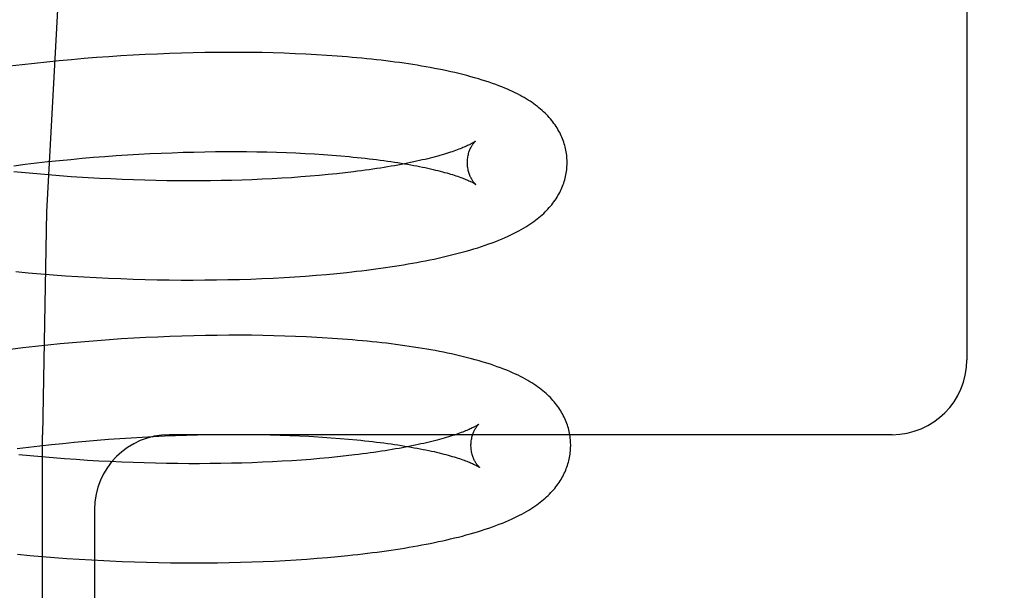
# Model space of a CAD drawing. Header units: inches. Extents: x 0 to 200, y 0 to 129.
# Tile 91 of 118: x 118.857 to 119.054, y 47.907 to 48.022. Entities that reach past the tile are written whole.
import ezdxf

# ---------------------------------------------------------------- set-up
doc = ezdxf.new("R2010")
doc.units = ezdxf.units.IN
doc.header["$LTSCALE"] = 11
doc.header["$MEASUREMENT"] = 0
doc.linetypes.add('HIDDEN', pattern=[0.2, 0.1, -0.1])
doc.layers.add('DEFAULT_2', color=8, linetype='HIDDEN')

msp = doc.modelspace()

# ---------------------------------------------------------------- linework, layer by layer
at = {"layer": 'DEFAULT_2', "color": 8, "linetype": 'HIDDEN'}
for p, q in [((119.04667, 48.11079), (119.04667, 47.95329)), ((118.89382, 48.015), (118.89146, 48.01495)), ((118.89616, 48.01503), (118.89382, 48.015)), ((118.89848, 48.01504), (118.89616, 48.01503)), ((118.90078, 48.01504), (118.89848, 48.01504)), ((118.90306, 48.01502), (118.90078, 48.01504)), ((118.90531, 48.01499), (118.90306, 48.01502)), ((118.8621, 48.0131), (118.85961, 48.01284)), ((118.86459, 48.01335), (118.8621, 48.0131)), ((118.86707, 48.01358), (118.86459, 48.01335)), ((118.86956, 48.01379), (118.86707, 48.01358)), ((118.87203, 48.01399), (118.86956, 48.01379)), ((118.8745, 48.01417), (118.87203, 48.01399)), ((118.87696, 48.01433), (118.8745, 48.01417)), ((118.87941, 48.01448), (118.87696, 48.01433)), ((118.88185, 48.01461), (118.87941, 48.01448)), ((118.88427, 48.01472), (118.88185, 48.01461)), ((118.88668, 48.01481), (118.88427, 48.01472)), ((118.88908, 48.01489), (118.88668, 48.01481)), ((118.89146, 48.01495), (118.88908, 48.01489)), ((118.90753, 48.01493), (118.90531, 48.01499)), ((118.90974, 48.01487), (118.90753, 48.01493)), ((118.91191, 48.01478), (118.90974, 48.01487)), ((118.91405, 48.01469), (118.91191, 48.01478)), ((118.91617, 48.01457), (118.91405, 48.01469)), ((118.91825, 48.01444), (118.91617, 48.01457)), ((118.85712, 48.01256), (118.85463, 48.01226)), ((118.85961, 48.01284), (118.85712, 48.01256)), ((118.86232, 47.99311), (118.86461, 47.99335)), ((118.86461, 47.99335), (118.86691, 47.99357)), ((118.86691, 47.99357), (118.86919, 47.99378)), ((118.86919, 47.99378), (118.87148, 47.99398)), ((118.87148, 47.99398), (118.87376, 47.99416)), ((118.87376, 47.99416), (118.87603, 47.99432)), ((118.87603, 47.99432), (118.8783, 47.99447)), ((118.8783, 47.99447), (118.88055, 47.9946)), ((118.88055, 47.9946), (118.88279, 47.99472)), ((118.88279, 47.99472), (118.88502, 47.99482)), ((118.88502, 47.99482), (118.88724, 47.99491)), ((118.88724, 47.99491), (118.88943, 47.99499)), ((118.88943, 47.99499), (118.89161, 47.99504)), ((118.89161, 47.99504), (118.89377, 47.99509)), ((118.89377, 47.99509), (118.89591, 47.99512)), ((118.89591, 47.99512), (118.89803, 47.99513)), ((118.89803, 47.99513), (118.90012, 47.99513)), ((118.90012, 47.99513), (118.90218, 47.99512)), ((118.90218, 47.99512), (118.90422, 47.99509)), ((118.90422, 47.99509), (118.90623, 47.99505)), ((118.90623, 47.99505), (118.9082, 47.995)), ((118.9082, 47.995), (118.91015, 47.99493)), ((118.91015, 47.99493), (118.91206, 47.99485)), ((118.91206, 47.99485), (118.91393, 47.99476)), ((118.91393, 47.99476), (118.91577, 47.99465)), ((118.91577, 47.99465), (118.91757, 47.99454)), ((118.91757, 47.99454), (118.91934, 47.99441)), ((118.91934, 47.99441), (118.92106, 47.99427)), ((118.85546, 47.99229), (118.85774, 47.99258)), ((118.85774, 47.99258), (118.86003, 47.99285)), ((118.86003, 47.99285), (118.86232, 47.99311)), ((118.85777, 47.99085), (118.85548, 47.99108)), ((118.86006, 47.99064), (118.85777, 47.99085)), ((118.86236, 47.99044), (118.86006, 47.99064)), ((118.86465, 47.99026), (118.86236, 47.99044)), ((118.86695, 47.99009), (118.86465, 47.99026)), ((118.87268, 47.98974), (118.87039, 47.98987)), ((118.87496, 47.98963), (118.87268, 47.98974)), ((118.87723, 47.98953), (118.87496, 47.98963)), ((118.87949, 47.98945), (118.87723, 47.98953)), ((118.88174, 47.98938), (118.87949, 47.98945)), ((118.88398, 47.98932), (118.88174, 47.98938)), ((118.8862, 47.98928), (118.88398, 47.98932)), ((118.89915, 47.98935), (118.89704, 47.9893)), ((118.90122, 47.98941), (118.89915, 47.98935)), ((118.90327, 47.98948), (118.90122, 47.98941)), ((118.90529, 47.98956), (118.90327, 47.98948)), ((118.90728, 47.98966), (118.90529, 47.98956)), ((118.90924, 47.98977), (118.90728, 47.98966)), ((118.91117, 47.98989), (118.90924, 47.98977)), ((118.91306, 47.99003), (118.91117, 47.98989)), ((118.91491, 47.99017), (118.91306, 47.99003)), ((118.91673, 47.99033), (118.91491, 47.99017)), ((118.91851, 47.9905), (118.91673, 47.99033)), ((118.92025, 47.99068), (118.91851, 47.9905)), ((118.92194, 47.99087), (118.92025, 47.99068)), ((118.92359, 47.99106), (118.92194, 47.99087)), ((118.88841, 47.98926), (118.8862, 47.98928)), ((118.8906, 47.98925), (118.88841, 47.98926)), ((118.89277, 47.98925), (118.8906, 47.98925)), ((118.89492, 47.98927), (118.89277, 47.98925)), ((118.89704, 47.9893), (118.89492, 47.98927)), ((118.85588, 47.97103), (118.85837, 47.9708)), ((118.85837, 47.9708), (118.86086, 47.97059)), ((118.86086, 47.97059), (118.86334, 47.97039)), ((118.86334, 47.97039), (118.86583, 47.97021)), ((118.86583, 47.97021), (118.86831, 47.97005)), ((118.87202, 47.96984), (118.87449, 47.96972)), ((118.87449, 47.96972), (118.87694, 47.96962)), ((118.87694, 47.96962), (118.87939, 47.96953)), ((118.90301, 47.96954), (118.90526, 47.96963)), ((118.90526, 47.96963), (118.90748, 47.96974)), ((118.90748, 47.96974), (118.90968, 47.96985)), ((118.90968, 47.96985), (118.91185, 47.96999)), ((118.91185, 47.96999), (118.914, 47.97013)), ((118.914, 47.97013), (118.91611, 47.9703)), ((118.91611, 47.9703), (118.91819, 47.97047)), ((118.91819, 47.97047), (118.92025, 47.97066)), ((118.92025, 47.97066), (118.92227, 47.97087)), ((118.87939, 47.96953), (118.88183, 47.96946)), ((118.88183, 47.96946), (118.88425, 47.9694)), ((118.88425, 47.9694), (118.88666, 47.96937)), ((118.88666, 47.96937), (118.88905, 47.96934)), ((118.88905, 47.96934), (118.89142, 47.96934)), ((118.89142, 47.96934), (118.89378, 47.96935)), ((118.89378, 47.96935), (118.89612, 47.96937)), ((118.89612, 47.96937), (118.89844, 47.96942)), ((118.89844, 47.96942), (118.90074, 47.96947)), ((118.90074, 47.96947), (118.90301, 47.96954)), ((118.88197, 47.95779), (118.87954, 47.95765)), ((118.88439, 47.9579), (118.88197, 47.95779)), ((118.8868, 47.958), (118.88439, 47.9579)), ((118.88919, 47.95808), (118.8868, 47.958)), ((118.89157, 47.95815), (118.88919, 47.95808)), ((118.89392, 47.9582), (118.89157, 47.95815)), ((118.89626, 47.95823), (118.89392, 47.9582)), ((118.89858, 47.95825), (118.89626, 47.95823)), ((118.90088, 47.95825), (118.89858, 47.95825)), ((118.90315, 47.95824), (118.90088, 47.95825)), ((118.90541, 47.95821), (118.90315, 47.95824)), ((118.90763, 47.95816), (118.90541, 47.95821)), ((118.90983, 47.9581), (118.90763, 47.95816)), ((118.91201, 47.95802), (118.90983, 47.9581)), ((118.91415, 47.95793), (118.91201, 47.95802)), ((118.91939, 47.95763), (118.91732, 47.95776)), ((118.8598, 47.95599), (118.85731, 47.9557)), ((118.86228, 47.95626), (118.8598, 47.95599)), ((118.86476, 47.95651), (118.86228, 47.95626)), ((118.86724, 47.95674), (118.86476, 47.95651)), ((118.86971, 47.95696), (118.86724, 47.95674)), ((118.87218, 47.95716), (118.86971, 47.95696)), ((118.87464, 47.95734), (118.87218, 47.95716)), ((118.8771, 47.9575), (118.87464, 47.95734)), ((118.87954, 47.95765), (118.8771, 47.9575)), ((118.85731, 47.9557), (118.85483, 47.9554)), ((118.86121, 47.37579), (118.86121, 47.93829)), ((118.88349, 47.93793), (118.88572, 47.93803)), ((118.88572, 47.93803), (118.88793, 47.93812)), ((119.03167, 47.93829), (118.88667, 47.93829)), ((118.88793, 47.93812), (118.89013, 47.93819)), ((118.89013, 47.93819), (118.89231, 47.93825)), ((118.89231, 47.93825), (118.89447, 47.9383)), ((118.89447, 47.9383), (118.89661, 47.93833)), ((118.89661, 47.93833), (118.89872, 47.93834)), ((118.89872, 47.93834), (118.90082, 47.93834)), ((118.90082, 47.93834), (118.90288, 47.93833)), ((118.90288, 47.93833), (118.90492, 47.9383)), ((118.90492, 47.9383), (118.90693, 47.93826)), ((118.90693, 47.93826), (118.9089, 47.93821)), ((118.9089, 47.93821), (118.91085, 47.93814)), ((118.91085, 47.93814), (118.91276, 47.93806)), ((118.85843, 47.93578), (118.86072, 47.93606)), ((118.86072, 47.93606), (118.86301, 47.93631)), ((118.86301, 47.93631), (118.8653, 47.93655)), ((118.8653, 47.93655), (118.8676, 47.93678)), ((118.8676, 47.93678), (118.86989, 47.93699)), ((118.86989, 47.93699), (118.87217, 47.93718)), ((118.87217, 47.93718), (118.87445, 47.93736)), ((118.87445, 47.93736), (118.87673, 47.93753)), ((118.87673, 47.93753), (118.87899, 47.93768)), ((118.87899, 47.93768), (118.88125, 47.93781)), ((118.88125, 47.93781), (118.88349, 47.93793)), ((118.91556, 47.93792), (118.91738, 47.9378)), ((118.91738, 47.9378), (118.91917, 47.93768)), ((118.91917, 47.93768), (118.92091, 47.93755)), ((118.92091, 47.93755), (118.92261, 47.9374)), ((118.85615, 47.9355), (118.85843, 47.93578)), ((118.85875, 47.93404), (118.85646, 47.93426)), ((118.86105, 47.93382), (118.85875, 47.93404)), ((118.92212, 47.93401), (118.92041, 47.93383)), ((118.92379, 47.93421), (118.92212, 47.93401)), ((118.86335, 47.93363), (118.86105, 47.93382)), ((118.86565, 47.93345), (118.86335, 47.93363)), ((118.86796, 47.93328), (118.86565, 47.93345)), ((118.87025, 47.93313), (118.86796, 47.93328)), ((118.87255, 47.933), (118.87025, 47.93313)), ((118.87483, 47.93288), (118.87255, 47.933)), ((118.87712, 47.93277), (118.87483, 47.93288)), ((118.87939, 47.93268), (118.87712, 47.93277)), ((118.88165, 47.93261), (118.87939, 47.93268)), ((118.88389, 47.93255), (118.88165, 47.93261)), ((118.88613, 47.9325), (118.88389, 47.93255)), ((118.88835, 47.93247), (118.88613, 47.9325)), ((118.89055, 47.93246), (118.88835, 47.93247)), ((118.89273, 47.93246), (118.89055, 47.93246)), ((118.89489, 47.93247), (118.89273, 47.93246)), ((118.89703, 47.9325), (118.89489, 47.93247)), ((118.89914, 47.93254), (118.89703, 47.9325)), ((118.90123, 47.93259), (118.89914, 47.93254)), ((118.9033, 47.93266), (118.90123, 47.93259)), ((118.90533, 47.93274), (118.9033, 47.93266)), ((118.90734, 47.93284), (118.90533, 47.93274)), ((118.90931, 47.93294), (118.90734, 47.93284)), ((118.91125, 47.93306), (118.90931, 47.93294)), ((118.91316, 47.93319), (118.91125, 47.93306)), ((118.91503, 47.93333), (118.91316, 47.93319)), ((118.91686, 47.93349), (118.91503, 47.93333)), ((118.91866, 47.93365), (118.91686, 47.93349)), ((118.92041, 47.93383), (118.91866, 47.93365)), ((118.87167, 47.92329), (118.87167, 47.70329)), ((118.85619, 47.91428), (118.85867, 47.91405)), ((118.85867, 47.91405), (118.86116, 47.91383)), ((118.86116, 47.91383), (118.86364, 47.91363)), ((118.86364, 47.91363), (118.86612, 47.91345)), ((118.86612, 47.91345), (118.86859, 47.91329)), ((118.86859, 47.91329), (118.87106, 47.91314)), ((118.87106, 47.91314), (118.87353, 47.91301)), ((118.87721, 47.91284), (118.87965, 47.91275)), ((118.87965, 47.91275), (118.88208, 47.91268)), ((118.88208, 47.91268), (118.8845, 47.91262)), ((118.8845, 47.91262), (118.8869, 47.91258)), ((118.8869, 47.91258), (118.88929, 47.91256)), ((118.88929, 47.91256), (118.89166, 47.91255)), ((118.89166, 47.91255), (118.89402, 47.91255)), ((118.89402, 47.91255), (118.89636, 47.91258)), ((118.89636, 47.91258), (118.89867, 47.91261)), ((118.89867, 47.91261), (118.90097, 47.91267)), ((118.90097, 47.91267), (118.90324, 47.91274)), ((118.90324, 47.91274), (118.90549, 47.91282)), ((118.90549, 47.91282), (118.90772, 47.91292)), ((118.90772, 47.91292), (118.90991, 47.91303)), ((118.90991, 47.91303), (118.91209, 47.91316)), ((118.91209, 47.91316), (118.91423, 47.91331)), ((118.91423, 47.91331), (118.91634, 47.91347)), ((118.91634, 47.91347), (118.91843, 47.91364)), ((118.91843, 47.91364), (118.92048, 47.91383)), ((118.92048, 47.91383), (118.92251, 47.91403))]:
    msp.add_line(p, q, dxfattribs=at)
for points in [[(119.05418, 48.43829), (119.03852, 48.43636), (119.02301, 48.43071), (119.00791, 48.42172), (118.99301, 48.40946), (118.97817, 48.39378), (118.96359, 48.37477), (118.94932, 48.35227), (118.93561, 48.32649), (118.92261, 48.2975), (118.91053, 48.26555), (118.89951, 48.23088), (118.88968, 48.19377), (118.88118, 48.15453), (118.87409, 48.11349), (118.8685, 48.07098), (118.86446, 48.02737), (118.86202, 47.98303), (118.86121, 47.93829)], [(118.96647, 47.99309), (118.96646, 47.99338), (118.96645, 47.99372), (118.96642, 47.99405), (118.96639, 47.99439), (118.96634, 47.99473), (118.96629, 47.99506), (118.96623, 47.99539), (118.96616, 47.99573), (118.96608, 47.99606), (118.966, 47.99638), (118.9659, 47.99671), (118.9658, 47.99704), (118.96568, 47.99736), (118.96556, 47.99768), (118.96543, 47.998), (118.96529, 47.99832), (118.96514, 47.99863), (118.96498, 47.99895), (118.96482, 47.99926), (118.96464, 47.99957), (118.96446, 47.99988), (118.96426, 48.00018), (118.96406, 48.00049), (118.96384, 48.00079), (118.96361, 48.0011), (118.96338, 48.0014), (118.96313, 48.00169), (118.96288, 48.00199), (118.96261, 48.00228), (118.96234, 48.00256), (118.96205, 48.00284), (118.96176, 48.00312), (118.96146, 48.00339), (118.96115, 48.00366), (118.96083, 48.00393), (118.9605, 48.00419), (118.96016, 48.00445), (118.95981, 48.00471), (118.95944, 48.00496), (118.95907, 48.00522), (118.95868, 48.00547), (118.95828, 48.00571), (118.95786, 48.00596), (118.95742, 48.00621), (118.95698, 48.00645), (118.95651, 48.0067), (118.95603, 48.00694), (118.95553, 48.00718), (118.95502, 48.00741), (118.95449, 48.00765), (118.95395, 48.00788), (118.95338, 48.00811), (118.95279, 48.00834), (118.95217, 48.00858), (118.95153, 48.00881), (118.95086, 48.00904), (118.95016, 48.00927), (118.94943, 48.0095), (118.94868, 48.00973), (118.94791, 48.00996), (118.94713, 48.01017), (118.94633, 48.01039), (118.94553, 48.01059), (118.94473, 48.01079), (118.94393, 48.01098), (118.94312, 48.01116), (118.94232, 48.01134), (118.9415, 48.01151), (118.94068, 48.01168), (118.93985, 48.01184), (118.939, 48.012), (118.93815, 48.01215), (118.93729, 48.0123), (118.93642, 48.01245), (118.93554, 48.01259), (118.93465, 48.01273), (118.93375, 48.01286), (118.93285, 48.01299), (118.93194, 48.01311), (118.93102, 48.01323), (118.93009, 48.01335), (118.92915, 48.01346), (118.9282, 48.01357), (118.92724, 48.01367), (118.92628, 48.01377), (118.9253, 48.01387), (118.92432, 48.01396), (118.92333, 48.01405), (118.92233, 48.01414), (118.92132, 48.01422), (118.92031, 48.0143), (118.91825, 48.01444)], [(118.94806, 47.99721), (118.94805, 47.9972), (118.94804, 47.99719), (118.94801, 47.99717), (118.94797, 47.99714), (118.94793, 47.99711), (118.94787, 47.99707), (118.94781, 47.99703), (118.94773, 47.99698), (118.94764, 47.99693), (118.94754, 47.99687), (118.94743, 47.9968), (118.94731, 47.99674), (118.94717, 47.99666), (118.94702, 47.99658), (118.94686, 47.9965), (118.94668, 47.99641), (118.94649, 47.99632), (118.94628, 47.99623), (118.94607, 47.99613), (118.94583, 47.99603), (118.94558, 47.99592), (118.94532, 47.99581), (118.94504, 47.9957), (118.94475, 47.99559), (118.94444, 47.99547), (118.94411, 47.99535), (118.94377, 47.99523), (118.94342, 47.99511), (118.94305, 47.99499), (118.94266, 47.99486), (118.94226, 47.99473), (118.94185, 47.99461), (118.94141, 47.99448), (118.94097, 47.99435), (118.94051, 47.99422), (118.94003, 47.99409), (118.93954, 47.99396), (118.93903, 47.99383), (118.93851, 47.9937), (118.93797, 47.99357), (118.93742, 47.99344), (118.93686, 47.99331), (118.93628, 47.99318), (118.93569, 47.99305), (118.93508, 47.99292), (118.93446, 47.99279), (118.93383, 47.99267), (118.93318, 47.99254), (118.93252, 47.99242), (118.93184, 47.9923), (118.93115, 47.99218), (118.93045, 47.99206), (118.92974, 47.99194), (118.92901, 47.99182), (118.92827, 47.99171), (118.92752, 47.9916), (118.92676, 47.99149), (118.92599, 47.99138), (118.9252, 47.99127), (118.9244, 47.99117), (118.92359, 47.99106)], [(118.94647, 47.99284), (118.94647, 47.99308), (118.94648, 47.99334), (118.9465, 47.9936), (118.94653, 47.99385), (118.94657, 47.99409), (118.94661, 47.99433), (118.94666, 47.99456), (118.94672, 47.99477), (118.94678, 47.99498), (118.94684, 47.99518), (118.94691, 47.99537), (118.94698, 47.99554), (118.94705, 47.99571), (118.94713, 47.99587), (118.9472, 47.99601), (118.94727, 47.99615), (118.94734, 47.99628), (118.94741, 47.99639), (118.94748, 47.9965), (118.94755, 47.9966), (118.94761, 47.99669), (118.94768, 47.99678), (118.94774, 47.99685), (118.94779, 47.99692), (118.94784, 47.99698), (118.94789, 47.99703), (118.94793, 47.99708), (118.94797, 47.99712), (118.948, 47.99715), (118.94803, 47.99718), (118.94805, 47.99719), (118.94806, 47.99721), (118.94807, 47.99721)], [(118.92106, 47.99427), (118.92273, 47.99412), (118.92356, 47.99404), (118.92437, 47.99396), (118.92517, 47.99387), (118.92596, 47.99378), (118.92673, 47.9937), (118.9275, 47.9936), (118.92825, 47.99351), (118.92899, 47.99342), (118.92972, 47.99332), (118.93044, 47.99322), (118.93114, 47.99312), (118.93183, 47.99301), (118.93251, 47.99291), (118.93318, 47.9928), (118.93383, 47.99269), (118.93447, 47.99258), (118.93509, 47.99247), (118.9357, 47.99236), (118.9363, 47.99225), (118.93688, 47.99213), (118.93744, 47.99202), (118.938, 47.9919), (118.93854, 47.99178), (118.93906, 47.99167), (118.93957, 47.99155), (118.94007, 47.99143), (118.94055, 47.99131), (118.94101, 47.99119), (118.94146, 47.99108), (118.94189, 47.99096), (118.94231, 47.99084), (118.94272, 47.99073), (118.94311, 47.99061), (118.94348, 47.9905), (118.94384, 47.99038), (118.94418, 47.99027), (118.94451, 47.99016), (118.94482, 47.99005), (118.94512, 47.98994), (118.9454, 47.98984), (118.94566, 47.98974), (118.94591, 47.98964), (118.94615, 47.98954), (118.94637, 47.98945), (118.94658, 47.98936), (118.94677, 47.98928), (118.94695, 47.98919), (118.94712, 47.98911), (118.94727, 47.98904), (118.94741, 47.98897), (118.94753, 47.9889), (118.94765, 47.98884), (118.94775, 47.98878), (118.94784, 47.98873), (118.94791, 47.98869), (118.94798, 47.98864), (118.94804, 47.98861), (118.94808, 47.98858), (118.94812, 47.98855), (118.94815, 47.98853), (118.94815, 47.98853)], [(118.92227, 47.97087), (118.92326, 47.97098), (118.92425, 47.97109), (118.92524, 47.97121), (118.92621, 47.97133), (118.92717, 47.97145), (118.92813, 47.97157), (118.92908, 47.9717), (118.93001, 47.97184), (118.93094, 47.97198), (118.93186, 47.97212), (118.93278, 47.97226), (118.93368, 47.97241), (118.93458, 47.97256), (118.93546, 47.97272), (118.93634, 47.97288), (118.93721, 47.97304), (118.93807, 47.97321), (118.93892, 47.97338), (118.93977, 47.97356), (118.9406, 47.97374), (118.94142, 47.97392), (118.94223, 47.97411), (118.94304, 47.9743), (118.94384, 47.9745), (118.94463, 47.9747), (118.94541, 47.97491), (118.9462, 47.97513), (118.94698, 47.97536), (118.94776, 47.97559), (118.94853, 47.97583), (118.94929, 47.97607), (118.95003, 47.97632), (118.95076, 47.97658), (118.95147, 47.97683), (118.95215, 47.97709), (118.9528, 47.97735), (118.95344, 47.97761), (118.95405, 47.97787), (118.95463, 47.97813), (118.9552, 47.9784), (118.95574, 47.97866), (118.95627, 47.97893), (118.95677, 47.9792), (118.95725, 47.97946), (118.95772, 47.97973), (118.95816, 47.98), (118.95859, 47.98026), (118.959, 47.98053), (118.95939, 47.9808), (118.95977, 47.98107), (118.96014, 47.98134), (118.96049, 47.98161), (118.96083, 47.98188), (118.96115, 47.98216), (118.96147, 47.98244), (118.96177, 47.98272), (118.96207, 47.983), (118.96235, 47.98329), (118.96262, 47.98357), (118.96289, 47.98387), (118.96314, 47.98416), (118.96338, 47.98445), (118.96362, 47.98475), (118.96384, 47.98505), (118.96405, 47.98536), (118.96426, 47.98566), (118.96445, 47.98597), (118.96464, 47.98628), (118.96482, 47.98659), (118.96498, 47.98691), (118.96514, 47.98722), (118.96529, 47.98754), (118.96543, 47.98786), (118.96556, 47.98818), (118.96568, 47.9885), (118.9658, 47.98882), (118.9659, 47.98915), (118.966, 47.98947), (118.96608, 47.9898), (118.96616, 47.99013), (118.96623, 47.99046), (118.96629, 47.99079), (118.96634, 47.99113), (118.96639, 47.99146), (118.96642, 47.9918), (118.96645, 47.99213), (118.96646, 47.99247), (118.96647, 47.99281), (118.96647, 47.99309)], [(118.94815, 47.98853), (118.94816, 47.98852), (118.94817, 47.98851), (118.94817, 47.98852), (118.94816, 47.98853), (118.94814, 47.98855), (118.94811, 47.98857), (118.94808, 47.9886), (118.94804, 47.98864), (118.94799, 47.98868), (118.94795, 47.98874), (118.94789, 47.9888), (118.94784, 47.98886), (118.94778, 47.98894), (118.94771, 47.98902), (118.94764, 47.98911), (118.94758, 47.98921), (118.9475, 47.98932), (118.94743, 47.98943), (118.94735, 47.98956), (118.94728, 47.98969), (118.9472, 47.98983), (118.94712, 47.98999), (118.94705, 47.99015), (118.94697, 47.99033), (118.9469, 47.99052), (118.94683, 47.99071), (118.94677, 47.99092), (118.9467, 47.99113), (118.94665, 47.99136), (118.9466, 47.99159), (118.94656, 47.99184), (118.94652, 47.99209), (118.9465, 47.99234), (118.94648, 47.9926), (118.94647, 47.99284)], [(118.87039, 47.98987), (118.8681, 47.99002), (118.86695, 47.99009)], [(118.86831, 47.97005), (118.86955, 47.96998), (118.87202, 47.96984)], [(118.91732, 47.95776), (118.91627, 47.95782), (118.91415, 47.95793)], [(118.96719, 47.9363), (118.96718, 47.93659), (118.96717, 47.93692), (118.96714, 47.93726), (118.96711, 47.93759), (118.96707, 47.93793), (118.96701, 47.93826), (118.96695, 47.93859), (118.96688, 47.93892), (118.96681, 47.93925), (118.96672, 47.93958), (118.96663, 47.93991), (118.96652, 47.94023), (118.96641, 47.94056), (118.96629, 47.94088), (118.96616, 47.94119), (118.96602, 47.94151), (118.96587, 47.94182), (118.96571, 47.94214), (118.96555, 47.94245), (118.96537, 47.94276), (118.96519, 47.94307), (118.965, 47.94337), (118.96479, 47.94367), (118.96458, 47.94397), (118.96436, 47.94427), (118.96413, 47.94457), (118.96389, 47.94486), (118.96364, 47.94515), (118.96338, 47.94544), (118.96311, 47.94572), (118.96283, 47.946), (118.96254, 47.94628), (118.96224, 47.94655), (118.96192, 47.94683), (118.9616, 47.9471), (118.96127, 47.94737), (118.96092, 47.94763), (118.96056, 47.94789), (118.96019, 47.94815), (118.95981, 47.94841), (118.95941, 47.94867), (118.95899, 47.94893), (118.95856, 47.94918), (118.9581, 47.94944), (118.95763, 47.9497), (118.95714, 47.94995), (118.95663, 47.95021), (118.9561, 47.95046), (118.95555, 47.95071), (118.95497, 47.95096), (118.95438, 47.95121), (118.95376, 47.95145), (118.95313, 47.9517), (118.95247, 47.95194), (118.95178, 47.95218), (118.95107, 47.95242), (118.95035, 47.95265), (118.9496, 47.95288), (118.94884, 47.95311), (118.94806, 47.95332), (118.94728, 47.95354), (118.94649, 47.95374), (118.9457, 47.95394), (118.9449, 47.95413), (118.9441, 47.95431), (118.9433, 47.95449), (118.94249, 47.95467), (118.94167, 47.95483), (118.94084, 47.955), (118.94, 47.95516), (118.93915, 47.95531), (118.9383, 47.95546), (118.93743, 47.95561), (118.93656, 47.95575), (118.93568, 47.95589), (118.93479, 47.95602), (118.93389, 47.95615), (118.93298, 47.95628), (118.93207, 47.9564), (118.93115, 47.95651), (118.93021, 47.95663), (118.92927, 47.95674), (118.92832, 47.95684), (118.92736, 47.95695), (118.92639, 47.95704), (118.92542, 47.95714), (118.92443, 47.95723), (118.92344, 47.95732), (118.92244, 47.9574), (118.92143, 47.95748), (118.91939, 47.95763)], [(118.94878, 47.94042), (118.94878, 47.94041), (118.94876, 47.9404), (118.94873, 47.94038), (118.9487, 47.94036), (118.94866, 47.94033), (118.9486, 47.94029), (118.94854, 47.94025), (118.94846, 47.9402), (118.94838, 47.94015), (118.94828, 47.94009), (118.94817, 47.94002), (118.94805, 47.93995), (118.94791, 47.93988), (118.94777, 47.9398), (118.94761, 47.93972), (118.94743, 47.93964), (118.94724, 47.93955), (118.94704, 47.93945), (118.94683, 47.93935), (118.9466, 47.93925), (118.94635, 47.93915), (118.94609, 47.93904), (118.94582, 47.93893), (118.94553, 47.93882), (118.94522, 47.9387), (118.9449, 47.93859), (118.94456, 47.93847), (118.94421, 47.93834), (118.94385, 47.93822), (118.94347, 47.9381), (118.94307, 47.93797), (118.94266, 47.93784), (118.94223, 47.93772), (118.94179, 47.93759), (118.94133, 47.93746), (118.94086, 47.93733), (118.94038, 47.9372), (118.93988, 47.93707), (118.93936, 47.93694), (118.93883, 47.93681), (118.93828, 47.93668), (118.93773, 47.93655), (118.93715, 47.93642), (118.93656, 47.93629), (118.93596, 47.93616), (118.93535, 47.93604), (118.93472, 47.93591), (118.93408, 47.93579), (118.93342, 47.93566), (118.93275, 47.93554), (118.93207, 47.93542), (118.93138, 47.9353), (118.93067, 47.93518), (118.92995, 47.93507), (118.92922, 47.93495), (118.92847, 47.93484), (118.92771, 47.93473), (118.92697, 47.93462)], [(118.94719, 47.93605), (118.94719, 47.93629), (118.9472, 47.93655), (118.94722, 47.93681), (118.94725, 47.93706), (118.94729, 47.9373), (118.94733, 47.93753), (118.94738, 47.93776), (118.94744, 47.93798), (118.9475, 47.93818), (118.94756, 47.93838), (118.94763, 47.93857), (118.9477, 47.93874), (118.94777, 47.93891), (118.94784, 47.93907), (118.94792, 47.93921), (118.94799, 47.93935), (118.94806, 47.93948), (118.94813, 47.93959), (118.9482, 47.9397), (118.94827, 47.9398), (118.94833, 47.9399), (118.94839, 47.93998), (118.94845, 47.94006), (118.94851, 47.94012), (118.94856, 47.94019), (118.94861, 47.94024), (118.94865, 47.94029), (118.94869, 47.94033), (118.94872, 47.94036), (118.94874, 47.94038), (118.94876, 47.9404), (118.94878, 47.94041), (118.94879, 47.94042)], [(118.91276, 47.93806), (118.91464, 47.93797), (118.91556, 47.93792)], [(118.92261, 47.9374), (118.92426, 47.93725), (118.92508, 47.93717), (118.92588, 47.93708), (118.92667, 47.93699), (118.92744, 47.93691), (118.92821, 47.93681), (118.92896, 47.93672), (118.9297, 47.93663), (118.93043, 47.93653), (118.93115, 47.93643), (118.93185, 47.93633), (118.93254, 47.93622), (118.93322, 47.93612), (118.93389, 47.93601), (118.93454, 47.9359), (118.93518, 47.93579), (118.9358, 47.93568), (118.93641, 47.93557), (118.93701, 47.93546), (118.93759, 47.93534), (118.93816, 47.93523), (118.93871, 47.93511), (118.93925, 47.93499), (118.93977, 47.93488), (118.94028, 47.93476), (118.94078, 47.93464), (118.94126, 47.93452), (118.94172, 47.9344), (118.94217, 47.93429), (118.94261, 47.93417), (118.94303, 47.93405), (118.94343, 47.93394), (118.94382, 47.93382), (118.9442, 47.93371), (118.94455, 47.93359), (118.9449, 47.93348), (118.94522, 47.93337), (118.94554, 47.93326), (118.94583, 47.93315), (118.94611, 47.93305), (118.94638, 47.93295), (118.94663, 47.93285), (118.94687, 47.93275), (118.94709, 47.93266), (118.9473, 47.93257), (118.94749, 47.93249), (118.94767, 47.9324), (118.94783, 47.93232), (118.94799, 47.93225), (118.94813, 47.93218), (118.94825, 47.93211), (118.94837, 47.93205), (118.94847, 47.93199), (118.94856, 47.93194), (118.94863, 47.93189), (118.9487, 47.93185), (118.94876, 47.93182), (118.9488, 47.93179), (118.94884, 47.93176), (118.94887, 47.93174), (118.94887, 47.93174)], [(118.93117, 47.91511), (118.93205, 47.91524), (118.93295, 47.91538), (118.93384, 47.91553), (118.93472, 47.91567), (118.9356, 47.91582), (118.93647, 47.91598), (118.93733, 47.91614), (118.93818, 47.9163), (118.93903, 47.91647), (118.93986, 47.91664), (118.94069, 47.91681), (118.94151, 47.91699), (118.94232, 47.91717), (118.94311, 47.91736), (118.9439, 47.91755), (118.94469, 47.91774), (118.94546, 47.91794), (118.94623, 47.91815), (118.947, 47.91836), (118.94776, 47.91858), (118.94852, 47.91881), (118.94928, 47.91904), (118.95003, 47.91929), (118.95076, 47.91953), (118.95148, 47.91978), (118.95218, 47.92004), (118.95285, 47.92029), (118.95349, 47.92055), (118.95412, 47.9208), (118.95472, 47.92106), (118.95529, 47.92132), (118.95585, 47.92158), (118.95639, 47.92184), (118.9569, 47.9221), (118.9574, 47.92236), (118.95788, 47.92262), (118.95834, 47.92288), (118.95878, 47.92315), (118.95921, 47.92341), (118.95962, 47.92367), (118.96001, 47.92393), (118.96038, 47.9242), (118.96074, 47.92446), (118.96109, 47.92473), (118.96143, 47.925), (118.96176, 47.92527), (118.96207, 47.92554), (118.96237, 47.92581), (118.96267, 47.92609), (118.96295, 47.92637), (118.96322, 47.92665), (118.96348, 47.92694), (118.96374, 47.92722), (118.96398, 47.92751), (118.96421, 47.9278), (118.96444, 47.9281), (118.96465, 47.9284), (118.96486, 47.92869), (118.96506, 47.929), (118.96525, 47.9293), (118.96543, 47.9296), (118.9656, 47.92991), (118.96576, 47.93022), (118.96591, 47.93053), (118.96605, 47.93084), (118.96619, 47.93116), (118.96631, 47.93147), (118.96643, 47.93179), (118.96654, 47.9321), (118.96664, 47.93242), (118.96673, 47.93275), (118.96682, 47.93307), (118.96689, 47.93339), (118.96696, 47.93372), (118.96702, 47.93404), (118.96707, 47.93437), (118.96711, 47.9347), (118.96714, 47.93503), (118.96717, 47.93536), (118.96718, 47.93569), (118.96719, 47.93602), (118.96719, 47.9363)], [(118.94887, 47.93174), (118.94889, 47.93173), (118.94889, 47.93172), (118.94889, 47.93173), (118.94888, 47.93174), (118.94886, 47.93176), (118.94883, 47.93178), (118.9488, 47.93181), (118.94876, 47.93185), (118.94872, 47.93189), (118.94867, 47.93195), (118.94861, 47.93201), (118.94856, 47.93207), (118.9485, 47.93215), (118.94843, 47.93223), (118.94837, 47.93232), (118.9483, 47.93242), (118.94822, 47.93252), (118.94815, 47.93264), (118.94807, 47.93276), (118.948, 47.9329), (118.94792, 47.93304), (118.94785, 47.9332), (118.94777, 47.93336), (118.94769, 47.93354), (118.94762, 47.93372), (118.94755, 47.93392), (118.94749, 47.93413), (118.94743, 47.93434), (118.94737, 47.93457), (118.94732, 47.9348), (118.94728, 47.93504), (118.94724, 47.93529), (118.94722, 47.93555), (118.9472, 47.93581), (118.94719, 47.93605)], [(118.92697, 47.93462), (118.92621, 47.93452), (118.92542, 47.93441), (118.92461, 47.93431), (118.92379, 47.93421)], [(118.92251, 47.91403), (118.9235, 47.91414), (118.9245, 47.91425), (118.92548, 47.91436), (118.92645, 47.91448), (118.92742, 47.9146), (118.92838, 47.91472), (118.92933, 47.91485), (118.93027, 47.91498), (118.93117, 47.91511)], [(118.87353, 47.91301), (118.87476, 47.91295), (118.87721, 47.91284)]]:
    msp.add_lwpolyline(points, dxfattribs=at)
for centre, start, end in [((119.03167, 47.95329), 270, 360), ((118.88667, 47.92329), 90, 180)]:
    msp.add_arc(centre, 0.015, start, end, dxfattribs=at)

doc.saveas('drawing.dxf')
